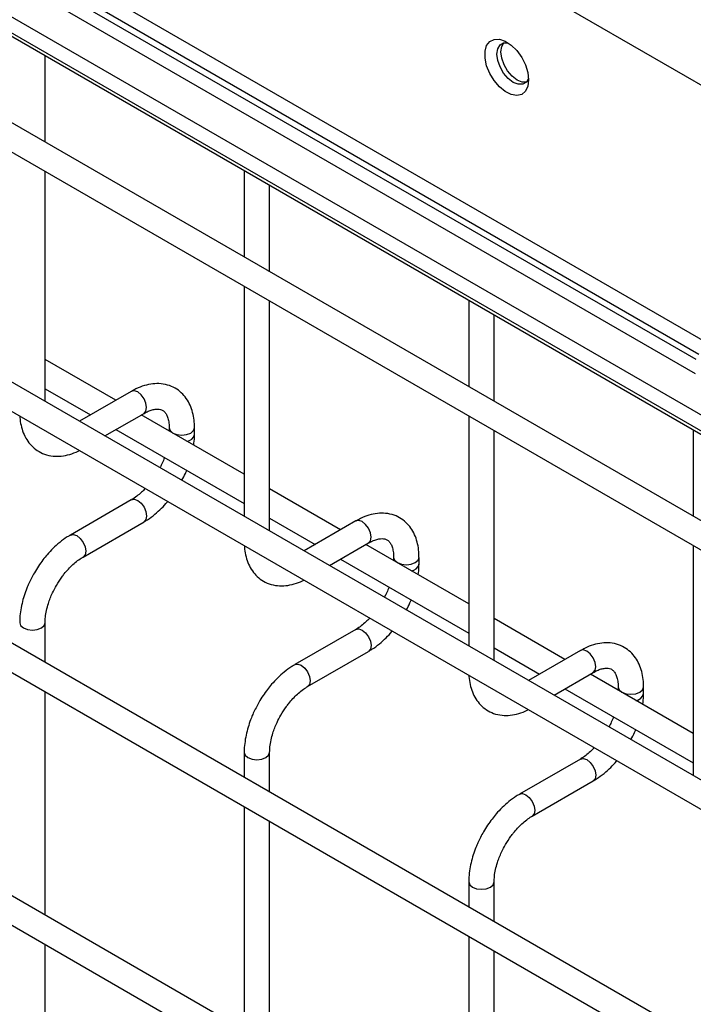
# Model space of a CAD drawing. Header units: inches. Extents: x 0.1 to 10.7, y 0.1 to 8.
# Tile 26 of 42: x 8.341 to 8.517, y 5.658 to 5.916. Entities that reach past the tile are written whole.
import ezdxf

# ---------------------------------------------------------------- set-up
doc = ezdxf.new("R2010")
doc.units = ezdxf.units.IN
doc.header["$MEASUREMENT"] = 0

msp = doc.modelspace()

# ---------------------------------------------------------------- linework, layer by layer
for p, q in [((8.183538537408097, 6.092908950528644), (8.703952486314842, 5.79248037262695)), ((8.201424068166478, 6.01583145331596), (8.524008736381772, 5.829607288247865)), ((8.518888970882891, 5.828310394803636), (8.199582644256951, 6.012642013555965)), ((8.518170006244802, 5.826922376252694), (8.198020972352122, 6.011740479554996)), ((8.195837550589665, 6.009227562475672), (8.517864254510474, 5.823325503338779)), ((8.529636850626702, 5.806467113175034), (8.186029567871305, 6.004827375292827)), ((8.703952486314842, 5.701647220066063), (8.183535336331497, 6.002077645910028)), ((8.185259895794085, 6.000200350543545), (8.703952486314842, 5.700765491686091)), ((8.703952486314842, 5.678125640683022), (8.220701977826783, 5.95710022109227)), ((8.217368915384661, 5.951326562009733), (8.703952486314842, 5.670427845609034)), ((8.347290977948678, 5.884021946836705), (8.347290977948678, 5.906661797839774)), ((8.703952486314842, 5.610080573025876), (8.220701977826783, 5.889055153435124)), ((8.217368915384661, 5.883281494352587), (8.703952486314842, 5.602382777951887)), ((8.347290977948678, 5.815976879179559), (8.347290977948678, 5.876324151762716)), ((8.39954987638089, 5.876493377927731), (8.39954987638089, 5.85385352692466)), ((8.406216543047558, 5.850004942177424), (8.406216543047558, 5.872644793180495)), ((8.39954987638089, 5.846155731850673), (8.39954987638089, 5.785808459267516)), ((8.406216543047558, 5.781959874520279), (8.406216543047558, 5.842307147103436)), ((8.458475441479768, 5.842476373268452), (8.458475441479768, 5.819836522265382)), ((8.465142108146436, 5.815987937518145), (8.465142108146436, 5.838627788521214)), ((8.365874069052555, 5.816257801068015), (8.347290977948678, 5.826985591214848)), ((8.703952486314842, 5.541544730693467), (8.220701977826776, 5.820519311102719)), ((8.347290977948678, 5.819287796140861), (8.359206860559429, 5.812408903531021)), ((8.369927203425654, 5.818597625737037), (8.356339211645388, 5.81075344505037)), ((8.217368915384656, 5.814745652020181), (8.703952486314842, 5.53384693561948)), ((8.363006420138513, 5.806904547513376), (8.373260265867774, 5.812823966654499)), ((8.399549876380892, 5.796817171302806), (8.37254127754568, 5.812408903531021)), ((8.458475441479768, 5.812138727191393), (8.458475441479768, 5.751791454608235)), ((8.365874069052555, 5.808560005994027), (8.39954987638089, 5.789119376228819)), ((8.37983927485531, 5.809024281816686), (8.37983927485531, 5.808195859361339)), ((8.386505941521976, 5.807289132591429), (8.386505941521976, 5.809024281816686)), ((8.465142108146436, 5.747942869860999), (8.465142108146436, 5.808290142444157)), ((8.517401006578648, 5.808459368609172), (8.517401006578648, 5.785819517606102)), ((8.424799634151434, 5.782240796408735), (8.406216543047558, 5.79296858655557)), ((8.369927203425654, 5.79012076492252), (8.353928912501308, 5.780885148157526)), ((8.406216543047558, 5.785270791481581), (8.418132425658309, 5.778391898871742)), ((8.428852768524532, 5.784580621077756), (8.415264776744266, 5.776736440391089)), ((8.357261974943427, 5.775111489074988), (8.373260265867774, 5.784347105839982)), ((8.421931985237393, 5.772887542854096), (8.432185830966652, 5.778806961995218)), ((8.45847544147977, 5.762800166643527), (8.431466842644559, 5.778391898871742)), ((8.517401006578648, 5.778121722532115), (8.517401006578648, 5.717774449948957)), ((8.424799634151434, 5.774543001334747), (8.458475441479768, 5.755102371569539)), ((8.43876483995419, 5.775007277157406), (8.438764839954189, 5.774178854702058)), ((8.445431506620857, 5.77327212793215), (8.445431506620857, 5.775007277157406)), ((8.483725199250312, 5.748223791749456), (8.465142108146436, 5.75895158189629)), ((8.347290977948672, 5.747441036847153), (8.347290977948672, 5.757841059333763)), ((8.428852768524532, 5.75610376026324), (8.412854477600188, 5.746868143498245)), ((8.465142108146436, 5.751253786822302), (8.477057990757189, 5.744374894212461)), ((8.217368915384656, 5.748401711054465), (8.703952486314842, 5.467502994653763)), ((8.416187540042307, 5.741094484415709), (8.432185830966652, 5.750330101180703)), ((8.487778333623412, 5.750563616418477), (8.474190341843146, 5.74271943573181)), ((8.480857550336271, 5.738870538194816), (8.49111139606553, 5.744789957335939)), ((8.517401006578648, 5.728783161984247), (8.490392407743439, 5.744374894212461)), ((8.483725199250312, 5.740525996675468), (8.517401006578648, 5.721085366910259)), ((8.497690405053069, 5.740990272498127), (8.497690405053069, 5.740161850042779)), ((8.504357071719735, 5.73925512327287), (8.504357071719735, 5.740990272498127)), ((8.347290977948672, 5.681097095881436), (8.347290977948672, 5.739743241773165)), ((8.399549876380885, 5.723824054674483), (8.399549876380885, 5.71727261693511)), ((8.40621654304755, 5.713424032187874), (8.40621654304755, 5.723824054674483)), ((8.487778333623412, 5.722086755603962), (8.471780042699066, 5.712851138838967)), ((8.703952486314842, 5.47520078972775), (8.28831662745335, 5.715142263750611)), ((8.475113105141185, 5.707077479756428), (8.49111139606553, 5.716313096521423)), ((8.399549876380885, 5.709574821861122), (8.399549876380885, 5.650928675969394)), ((8.40621654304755, 5.647080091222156), (8.40621654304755, 5.705726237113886)), ((8.458475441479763, 5.689807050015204), (8.458475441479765, 5.683255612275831)), ((8.46514210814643, 5.679407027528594), (8.46514210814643, 5.689807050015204)), ((8.347290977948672, 5.625017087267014), (8.347290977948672, 5.673399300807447)), ((8.458475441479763, 5.675557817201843), (8.458475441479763, 5.616911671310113)), ((8.46514210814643, 5.613063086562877), (8.46514210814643, 5.671709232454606))]:
    msp.add_line(p, q)
at = {"flags": 128}
for points in [[(8.474190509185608, 5.90035054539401), (8.473977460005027, 5.898683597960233), (8.473354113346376, 5.897386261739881), (8.472366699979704, 5.896554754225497), (8.471088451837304, 5.896250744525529), (8.469614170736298, 5.896496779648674), (8.468053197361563, 5.89727461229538), (8.466521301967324, 5.898526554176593), (8.465132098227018, 5.900159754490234), (8.463988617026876, 5.902053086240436), (8.463175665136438, 5.904066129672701), (8.462753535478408, 5.90604958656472), (8.462753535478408, 5.907856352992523), (8.463175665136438, 5.909352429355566), (8.463988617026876, 5.910426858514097), (8.465132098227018, 5.910999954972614), (8.466521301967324, 5.91102921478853), (8.468053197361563, 5.910512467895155), (8.469614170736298, 5.909488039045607), (8.471088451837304, 5.908031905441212), (8.472366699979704, 5.906252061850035), (8.473354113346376, 5.904280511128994), (8.473977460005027, 5.902263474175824), (8.474190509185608, 5.90035054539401)], [(8.474182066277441, 5.900715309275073), (8.473596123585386, 5.899750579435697), (8.472650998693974, 5.899204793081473), (8.471460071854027, 5.899191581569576), (8.47013991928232, 5.899712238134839), (8.468819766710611, 5.900715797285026), (8.467628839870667, 5.90210402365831), (8.466683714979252, 5.903741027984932), (8.466076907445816, 5.905466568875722), (8.465867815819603, 5.90711173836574), (8.466076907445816, 5.908515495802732), (8.466683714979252, 5.909540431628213), (8.467628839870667, 5.910086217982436), (8.468757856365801, 5.910111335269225)], [(8.473637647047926, 5.899793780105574), (8.472505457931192, 5.899795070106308), (8.471185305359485, 5.900315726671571), (8.469865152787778, 5.901319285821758), (8.468674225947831, 5.902707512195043), (8.467729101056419, 5.904344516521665), (8.46712229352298, 5.906070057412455), (8.466913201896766, 5.907715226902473), (8.46712229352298, 5.909118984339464), (8.467687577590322, 5.910100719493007)], [(8.373260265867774, 5.812823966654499), (8.373260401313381, 5.812824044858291), (8.373771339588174, 5.813412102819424), (8.373950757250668, 5.814350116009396), (8.373771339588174, 5.815495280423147), (8.373260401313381, 5.816673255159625), (8.372495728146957, 5.817704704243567), (8.371593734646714, 5.818432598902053), (8.370691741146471, 5.81874612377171), (8.369927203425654, 5.818597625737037)], [(8.379839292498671, 5.809018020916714), (8.38009300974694, 5.808287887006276), (8.380815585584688, 5.807663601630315), (8.381896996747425, 5.807246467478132), (8.383172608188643, 5.807099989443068), (8.38444821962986, 5.807246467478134), (8.385529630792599, 5.807663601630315), (8.386252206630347, 5.808287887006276), (8.386505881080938, 5.809012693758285)], [(8.369927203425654, 5.79012076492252), (8.370691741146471, 5.790269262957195), (8.371593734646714, 5.789955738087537), (8.372495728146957, 5.789227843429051), (8.373260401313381, 5.78819639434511), (8.373771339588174, 5.787018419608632), (8.373950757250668, 5.78587325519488), (8.373771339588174, 5.784935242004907), (8.373260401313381, 5.784347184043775), (8.373260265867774, 5.784347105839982)], [(8.432185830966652, 5.778806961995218), (8.43218596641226, 5.778807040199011), (8.432696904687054, 5.779395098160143), (8.432876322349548, 5.780333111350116), (8.432696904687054, 5.781478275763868), (8.43218596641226, 5.782656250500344), (8.431421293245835, 5.783687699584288), (8.430519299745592, 5.784415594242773), (8.42961730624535, 5.784729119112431), (8.428852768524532, 5.784580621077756)], [(8.353914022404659, 5.780876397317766), (8.353928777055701, 5.780885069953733), (8.354693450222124, 5.7810336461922), (8.355595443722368, 5.780720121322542), (8.356497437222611, 5.779992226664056), (8.357262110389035, 5.778960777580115), (8.357773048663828, 5.777782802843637), (8.357952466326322, 5.776637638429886)], [(8.357952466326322, 5.776637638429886), (8.357773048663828, 5.775699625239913), (8.357262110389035, 5.775111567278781), (8.357252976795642, 5.775106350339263)], [(8.43876485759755, 5.775001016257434), (8.439018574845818, 5.774270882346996), (8.439741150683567, 5.773646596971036), (8.440822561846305, 5.773229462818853), (8.442098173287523, 5.773082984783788), (8.44337378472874, 5.773229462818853), (8.444455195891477, 5.773646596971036), (8.445177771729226, 5.774270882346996), (8.445431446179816, 5.774995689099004)], [(8.34062437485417, 5.757852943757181), (8.340624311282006, 5.757841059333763), (8.340878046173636, 5.757104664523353), (8.341600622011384, 5.756480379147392)], [(8.341600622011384, 5.756480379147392), (8.342682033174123, 5.756063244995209), (8.343957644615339, 5.755916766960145), (8.345233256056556, 5.756063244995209), (8.346314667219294, 5.756480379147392), (8.347037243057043, 5.757104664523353), (8.347290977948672, 5.757841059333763), (8.347290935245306, 5.757850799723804)], [(8.428852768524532, 5.75610376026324), (8.42961730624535, 5.756252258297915), (8.430519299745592, 5.755938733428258), (8.431421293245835, 5.755210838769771), (8.43218596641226, 5.754179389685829), (8.432696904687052, 5.753001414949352), (8.432876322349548, 5.7518562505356), (8.432696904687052, 5.750918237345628), (8.43218596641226, 5.750330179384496), (8.432185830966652, 5.750330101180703)], [(8.49111139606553, 5.744789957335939), (8.491111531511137, 5.744790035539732), (8.491622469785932, 5.745378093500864), (8.491801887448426, 5.746316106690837), (8.491622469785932, 5.747461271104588), (8.491111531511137, 5.748639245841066), (8.490346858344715, 5.749670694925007), (8.48944486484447, 5.750398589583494), (8.488542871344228, 5.750712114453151), (8.487778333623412, 5.750563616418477)], [(8.412839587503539, 5.746859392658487), (8.41285434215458, 5.746868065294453), (8.413619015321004, 5.74701664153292), (8.414521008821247, 5.746703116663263), (8.415423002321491, 5.745975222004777), (8.416187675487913, 5.744943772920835), (8.416698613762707, 5.743765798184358), (8.416878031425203, 5.742620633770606)], [(8.416878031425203, 5.742620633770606), (8.416698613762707, 5.741682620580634), (8.416187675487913, 5.741094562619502), (8.41617854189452, 5.741089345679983)], [(8.49769042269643, 5.740984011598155), (8.497944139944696, 5.740253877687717), (8.498666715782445, 5.739629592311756), (8.499748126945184, 5.739212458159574), (8.501023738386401, 5.739065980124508), (8.502299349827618, 5.739212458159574), (8.503380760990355, 5.739629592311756), (8.504103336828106, 5.740253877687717), (8.504357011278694, 5.740978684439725)], [(8.39954993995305, 5.723835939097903), (8.399549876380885, 5.723824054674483), (8.399803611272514, 5.723087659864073), (8.400526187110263, 5.722463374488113)], [(8.400526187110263, 5.722463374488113), (8.401607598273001, 5.72204624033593), (8.402883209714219, 5.721899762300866), (8.404158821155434, 5.72204624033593), (8.405240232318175, 5.722463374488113), (8.405962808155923, 5.723087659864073), (8.40621654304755, 5.723824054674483), (8.406216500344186, 5.723833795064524)], [(8.487778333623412, 5.722086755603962), (8.488542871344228, 5.722235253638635), (8.48944486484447, 5.721921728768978), (8.490346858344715, 5.721193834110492), (8.491111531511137, 5.72016238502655), (8.491622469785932, 5.718984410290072), (8.491801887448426, 5.717839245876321), (8.491622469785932, 5.716901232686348), (8.491111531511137, 5.716313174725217), (8.49111139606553, 5.716313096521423)], [(8.471765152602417, 5.712842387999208), (8.471779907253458, 5.712851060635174), (8.472544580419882, 5.712999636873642), (8.473446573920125, 5.712686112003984), (8.47434856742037, 5.711958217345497), (8.475113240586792, 5.710926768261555), (8.475624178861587, 5.709748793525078), (8.47580359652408, 5.708603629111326)], [(8.47580359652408, 5.708603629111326), (8.475624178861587, 5.707665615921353), (8.475113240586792, 5.707077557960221), (8.475104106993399, 5.707072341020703)], [(8.45847550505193, 5.689818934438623), (8.458475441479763, 5.689807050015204), (8.458729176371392, 5.689070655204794), (8.45945175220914, 5.688446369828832)], [(8.45945175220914, 5.688446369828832), (8.46053316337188, 5.688029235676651), (8.461808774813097, 5.687882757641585), (8.463084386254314, 5.688029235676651), (8.464165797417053, 5.688446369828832), (8.464888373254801, 5.689070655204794), (8.46514210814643, 5.689807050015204), (8.465142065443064, 5.689816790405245)]]:
    msp.add_lwpolyline(points, dxfattribs=at)
for centre, radius, start, end in [((8.3842943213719, 5.807778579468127), 0.002267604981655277, 274.6289624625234, 347.2349655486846), ((8.443219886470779, 5.773761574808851), 0.002267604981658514, 274.6289624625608, 347.2349655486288), ((8.502145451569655, 5.739744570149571), 0.002267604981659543, 274.6289624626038, 347.2349655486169)]:
    msp.add_arc(centre, radius, start, end)
for points, knots in [([(8.386478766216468, 5.809013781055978), (8.38647829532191, 5.80950631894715), (8.386477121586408, 5.810734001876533), (8.386175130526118, 5.812585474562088), (8.385586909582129, 5.814550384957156), (8.38468023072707, 5.816349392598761), (8.383449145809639, 5.817934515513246), (8.381874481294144, 5.819241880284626), (8.379943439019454, 5.820193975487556), (8.37779510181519, 5.820654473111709), (8.375553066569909, 5.82062690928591), (8.373343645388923, 5.820153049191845), (8.371452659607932, 5.819455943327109), (8.370334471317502, 5.818793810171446), (8.36993276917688, 5.818555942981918)], [0, 0, 0, 0, 0.05556675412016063, 0.1385037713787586, 0.2224246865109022, 0.3069596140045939, 0.3921986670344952, 0.4792444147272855, 0.570497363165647, 0.6694987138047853, 0.7607129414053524, 0.8540395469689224, 0.9475646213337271, 1, 1, 1, 1]), ([(8.373256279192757, 5.8128110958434), (8.373611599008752, 5.813006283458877), (8.374377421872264, 5.813426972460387), (8.375447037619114, 5.813790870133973), (8.376435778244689, 5.813972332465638), (8.377264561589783, 5.813951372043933), (8.3779584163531, 5.813756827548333), (8.37849800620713, 5.813407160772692), (8.379024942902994, 5.812762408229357), (8.379460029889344, 5.81185600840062), (8.379740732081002, 5.810623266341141), (8.37987033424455, 5.809647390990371), (8.379835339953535, 5.809053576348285), (8.379833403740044, 5.809020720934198)], [0, 0, 0, 0, 0.07642751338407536, 0.1647246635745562, 0.2545582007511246, 0.3485318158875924, 0.4536210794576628, 0.5897326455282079, 0.6957056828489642, 0.7966578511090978, 0.8959306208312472, 0.9942419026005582, 1, 1, 1, 1]), ([(8.340674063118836, 5.812098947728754), (8.340675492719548, 5.811987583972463), (8.340686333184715, 5.811143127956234), (8.340958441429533, 5.809657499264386), (8.341530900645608, 5.807681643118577), (8.342436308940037, 5.805877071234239), (8.343661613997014, 5.804283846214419), (8.34523114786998, 5.802967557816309), (8.34715648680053, 5.802004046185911), (8.349301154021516, 5.80153102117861), (8.351543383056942, 5.801540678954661), (8.353754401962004, 5.80201487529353), (8.355350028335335, 5.802555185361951), (8.356177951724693, 5.803025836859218), (8.356285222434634, 5.803086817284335)], [0, 0, 0, 0, 0.01372299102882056, 0.1040595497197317, 0.1954722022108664, 0.2875577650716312, 0.380399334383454, 0.4751661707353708, 0.5744314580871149, 0.6820269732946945, 0.7813073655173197, 0.8829200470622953, 0.9848304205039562, 1, 1, 1, 1]), ([(8.386304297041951, 5.804463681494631), (8.38639653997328, 5.805184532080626), (8.386519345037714, 5.806144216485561), (8.386486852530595, 5.807052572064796), (8.386478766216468, 5.807278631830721)], [0, 0, 0, 0, 0.7511329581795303, 1, 1, 1, 1]), ([(8.378614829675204, 5.801204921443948), (8.378571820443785, 5.801082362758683), (8.378363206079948, 5.800487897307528), (8.377981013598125, 5.799597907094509), (8.377584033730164, 5.798856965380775), (8.377433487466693, 5.798575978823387)], [0, 0, 0, 0, 0.1388368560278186, 0.6734219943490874, 1, 1, 1, 1]), ([(8.383198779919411, 5.795247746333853), (8.383525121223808, 5.795847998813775), (8.383986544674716, 5.796696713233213), (8.384347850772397, 5.797576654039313), (8.384453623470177, 5.79783425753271)], [0, 0, 0, 0, 0.7072490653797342, 1, 1, 1, 1]), ([(8.373589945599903, 5.793097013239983), (8.373253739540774, 5.792752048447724), (8.372513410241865, 5.791992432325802), (8.371331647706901, 5.791036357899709), (8.370431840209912, 5.790389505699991), (8.369981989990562, 5.790159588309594), (8.369929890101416, 5.790132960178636)], [0, 0, 0, 0, 0.2789557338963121, 0.6142634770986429, 0.9553255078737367, 1, 1, 1, 1]), ([(8.373254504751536, 5.784388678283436), (8.373557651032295, 5.784553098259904), (8.374540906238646, 5.785086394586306), (8.376094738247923, 5.786277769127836), (8.377832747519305, 5.78785617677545), (8.378944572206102, 5.789013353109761), (8.37945302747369, 5.789645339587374), (8.379489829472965, 5.789691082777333)], [0, 0, 0, 0, 0.1354788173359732, 0.4394256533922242, 0.7219268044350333, 0.9798730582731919, 1, 1, 1, 1]), ([(8.445404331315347, 5.774996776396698), (8.445403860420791, 5.775489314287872), (8.445402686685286, 5.776716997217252), (8.445100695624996, 5.778568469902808), (8.444512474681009, 5.780533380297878), (8.443605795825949, 5.782332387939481), (8.442374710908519, 5.783917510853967), (8.440800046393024, 5.785224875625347), (8.438869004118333, 5.786176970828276), (8.436720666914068, 5.78663746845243), (8.434478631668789, 5.78660990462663), (8.432269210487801, 5.786136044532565), (8.430378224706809, 5.785438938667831), (8.429260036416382, 5.784776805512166), (8.42885833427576, 5.784538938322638)], [0, 0, 0, 0, 0.05556675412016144, 0.1385037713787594, 0.2224246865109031, 0.3069596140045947, 0.3921986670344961, 0.4792444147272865, 0.5704973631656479, 0.6694987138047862, 0.7607129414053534, 0.8540395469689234, 0.9475646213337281, 1, 1, 1, 1]), ([(8.353934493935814, 5.780844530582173), (8.353656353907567, 5.780695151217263), (8.352694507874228, 5.780178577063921), (8.351157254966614, 5.779002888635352), (8.349392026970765, 5.777429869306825), (8.347933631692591, 5.775864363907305), (8.346673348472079, 5.774310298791), (8.345538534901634, 5.772735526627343), (8.344835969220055, 5.771569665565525), (8.344478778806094, 5.770976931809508)], [0, 0, 0, 0, 0.07605989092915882, 0.2630254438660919, 0.4373557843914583, 0.5977889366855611, 0.7196049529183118, 0.8574447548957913, 1, 1, 1, 1]), ([(8.432181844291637, 5.77879409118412), (8.43253716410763, 5.778989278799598), (8.433302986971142, 5.779409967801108), (8.434372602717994, 5.779773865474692), (8.435361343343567, 5.779955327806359), (8.436190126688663, 5.779934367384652), (8.43688398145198, 5.779739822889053), (8.437423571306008, 5.779390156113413), (8.437950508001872, 5.778745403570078), (8.438385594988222, 5.777839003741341), (8.43866629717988, 5.77660626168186), (8.438795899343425, 5.775630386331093), (8.438760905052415, 5.775036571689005), (8.438758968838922, 5.775003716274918)], [0, 0, 0, 0, 0.07642751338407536, 0.1647246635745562, 0.2545582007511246, 0.3485318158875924, 0.4536210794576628, 0.5897326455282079, 0.6957056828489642, 0.7966578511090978, 0.8959306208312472, 0.9942419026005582, 1, 1, 1, 1]), ([(8.399599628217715, 5.778081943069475), (8.399601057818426, 5.777970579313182), (8.399611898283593, 5.777126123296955), (8.399884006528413, 5.775640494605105), (8.400456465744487, 5.773664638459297), (8.401361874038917, 5.77186006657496), (8.402587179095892, 5.770266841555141), (8.404156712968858, 5.76895055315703), (8.40608205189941, 5.767987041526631), (8.408226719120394, 5.767514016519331), (8.410468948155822, 5.767523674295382), (8.412679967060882, 5.76799787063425), (8.414275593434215, 5.76853818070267), (8.415103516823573, 5.76900883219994), (8.415210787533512, 5.769069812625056)], [0, 0, 0, 0, 0.01372299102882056, 0.1040595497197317, 0.1954722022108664, 0.2875577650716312, 0.380399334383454, 0.4751661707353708, 0.5744314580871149, 0.6820269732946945, 0.7813073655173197, 0.8829200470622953, 0.9848304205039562, 1, 1, 1, 1]), ([(8.350252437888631, 5.767643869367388), (8.350715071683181, 5.76839450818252), (8.35136586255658, 5.769450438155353), (8.352454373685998, 5.770868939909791), (8.353417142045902, 5.771989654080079), (8.354599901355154, 5.773166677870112), (8.355833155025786, 5.774181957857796), (8.356743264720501, 5.774833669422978), (8.357201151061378, 5.775068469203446), (8.357259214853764, 5.77509824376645)], [0, 0, 0, 0, 0.2331289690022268, 0.3279444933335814, 0.4832131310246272, 0.6411945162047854, 0.806920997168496, 0.97551597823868, 0.9999999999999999, 0.9999999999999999, 0.9999999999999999, 0.9999999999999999]), ([(8.445229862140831, 5.77044667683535), (8.44532210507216, 5.771167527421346), (8.445444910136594, 5.77212721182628), (8.445412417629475, 5.773035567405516), (8.445404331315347, 5.773261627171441)], [0, 0, 0, 0, 0.7511329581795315, 0.9999999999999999, 0.9999999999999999, 0.9999999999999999, 0.9999999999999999]), ([(8.344478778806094, 5.770976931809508), (8.343967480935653, 5.770031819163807), (8.343247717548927, 5.768701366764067), (8.34239329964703, 5.766666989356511), (8.341766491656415, 5.764920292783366), (8.34119256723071, 5.762845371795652), (8.34080393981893, 5.760711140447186), (8.34061381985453, 5.75902060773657), (8.34064432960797, 5.758088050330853), (8.340652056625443, 5.757851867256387)], [0, 0, 0, 0, 0.2211311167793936, 0.3112903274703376, 0.4598799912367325, 0.6125684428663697, 0.7749694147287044, 0.9430078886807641, 1, 1, 1, 1]), ([(8.347300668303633, 5.757847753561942), (8.347312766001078, 5.758335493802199), (8.34733793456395, 5.759350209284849), (8.347633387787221, 5.761079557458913), (8.348077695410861, 5.762753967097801), (8.348627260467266, 5.764302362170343), (8.349300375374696, 5.76589629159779), (8.34990116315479, 5.766999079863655), (8.350252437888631, 5.767643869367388)], [0, 0, 0, 0, 0.1694043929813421, 0.3524360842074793, 0.5340975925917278, 0.6676089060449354, 0.8056541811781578, 1, 1, 1, 1]), ([(8.437540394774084, 5.767187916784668), (8.437497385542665, 5.767065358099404), (8.437288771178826, 5.766470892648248), (8.436906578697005, 5.765580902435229), (8.436509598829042, 5.764839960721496), (8.436359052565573, 5.764558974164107)], [0, 0, 0, 0, 0.1388368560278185, 0.6734219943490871, 1, 1, 1, 1]), ([(8.44212434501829, 5.761230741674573), (8.442450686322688, 5.761830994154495), (8.442912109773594, 5.762679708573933), (8.443273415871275, 5.763559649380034), (8.443379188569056, 5.76381725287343)], [0, 0, 0, 0, 0.7072490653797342, 1, 1, 1, 1]), ([(8.432515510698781, 5.759080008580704), (8.432179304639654, 5.758735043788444), (8.431438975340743, 5.757975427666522), (8.43025721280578, 5.757019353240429), (8.429357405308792, 5.756372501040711), (8.42890755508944, 5.756142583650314), (8.428855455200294, 5.756115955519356)], [0, 0, 0, 0, 0.2789557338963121, 0.6142634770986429, 0.9553255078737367, 1, 1, 1, 1]), ([(8.432180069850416, 5.750371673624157), (8.432483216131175, 5.750536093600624), (8.433466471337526, 5.751069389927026), (8.435020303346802, 5.752260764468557), (8.436758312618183, 5.753839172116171), (8.437870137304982, 5.75499634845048), (8.438378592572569, 5.755628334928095), (8.438415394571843, 5.755674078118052)], [0, 0, 0, 0, 0.1354788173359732, 0.4394256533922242, 0.7219268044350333, 0.9798730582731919, 1, 1, 1, 1]), ([(8.504329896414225, 5.740979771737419), (8.504329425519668, 5.741472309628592), (8.504328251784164, 5.742699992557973), (8.504026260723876, 5.744551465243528), (8.503438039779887, 5.746516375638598), (8.502531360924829, 5.7483153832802), (8.501300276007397, 5.749900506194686), (8.499725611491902, 5.751207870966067), (8.497794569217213, 5.752159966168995), (8.495646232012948, 5.752620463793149), (8.493404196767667, 5.75259289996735), (8.491194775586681, 5.752119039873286), (8.489303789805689, 5.751421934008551), (8.48818560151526, 5.750759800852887), (8.487783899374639, 5.750521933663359)], [0, 0, 0, 0, 0.05556675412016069, 0.1385037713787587, 0.2224246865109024, 0.3069596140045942, 0.3921986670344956, 0.479244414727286, 0.5704973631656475, 0.6694987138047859, 0.7607129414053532, 0.8540395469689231, 0.947564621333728, 1, 1, 1, 1]), ([(8.412860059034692, 5.746827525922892), (8.412581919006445, 5.746678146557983), (8.411620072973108, 5.746161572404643), (8.410082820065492, 5.744985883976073), (8.408317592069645, 5.743412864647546), (8.40685919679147, 5.741847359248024), (8.405598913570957, 5.740293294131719), (8.404464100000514, 5.738718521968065), (8.403761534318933, 5.737552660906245), (8.403404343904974, 5.736959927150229)], [0, 0, 0, 0, 0.07605989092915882, 0.2630254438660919, 0.4373557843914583, 0.5977889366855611, 0.7196049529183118, 0.8574447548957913, 1, 1, 1, 1]), ([(8.491107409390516, 5.74477708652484), (8.491462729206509, 5.744972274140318), (8.492228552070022, 5.745392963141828), (8.493298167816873, 5.745756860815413), (8.494286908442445, 5.74593832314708), (8.495115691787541, 5.745917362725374), (8.495809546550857, 5.745722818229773), (8.496349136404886, 5.745373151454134), (8.496876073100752, 5.744728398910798), (8.4973111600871, 5.743821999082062), (8.497591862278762, 5.742589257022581), (8.4977214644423, 5.741613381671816), (8.497686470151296, 5.741019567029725), (8.497684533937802, 5.74098671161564)], [0, 0, 0, 0, 0.07642751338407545, 0.1647246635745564, 0.2545582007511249, 0.3485318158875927, 0.4536210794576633, 0.5897326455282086, 0.695705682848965, 0.7966578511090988, 0.8959306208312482, 0.9942419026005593, 0.9999999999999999, 0.9999999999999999, 0.9999999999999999, 0.9999999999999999]), ([(8.458525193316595, 5.744064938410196), (8.458526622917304, 5.743953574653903), (8.458537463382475, 5.743109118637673), (8.458809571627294, 5.741623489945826), (8.459382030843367, 5.739647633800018), (8.460287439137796, 5.73784306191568), (8.461512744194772, 5.736249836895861), (8.463082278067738, 5.734933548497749), (8.465007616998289, 5.733970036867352), (8.467152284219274, 5.733497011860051), (8.4693945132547, 5.733506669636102), (8.47160553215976, 5.73398086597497), (8.473201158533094, 5.734521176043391), (8.47402908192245, 5.734991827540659), (8.474136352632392, 5.735052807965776)], [0, 0, 0, 0, 0.0137229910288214, 0.1040595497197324, 0.1954722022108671, 0.2875577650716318, 0.3803993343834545, 0.4751661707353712, 0.5744314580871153, 0.6820269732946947, 0.7813073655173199, 0.8829200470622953, 0.9848304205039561, 0.9999999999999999, 0.9999999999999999, 0.9999999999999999, 0.9999999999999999]), ([(8.40917800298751, 5.73362686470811), (8.409640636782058, 5.73437750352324), (8.410291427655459, 5.735433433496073), (8.411379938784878, 5.736851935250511), (8.412342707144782, 5.737972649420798), (8.413525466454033, 5.739149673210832), (8.414758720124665, 5.740164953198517), (8.415668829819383, 5.740816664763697), (8.416126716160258, 5.741051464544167), (8.416184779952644, 5.74108123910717)], [0, 0, 0, 0, 0.2331289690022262, 0.3279444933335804, 0.4832131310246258, 0.6411945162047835, 0.8069209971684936, 0.9755159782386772, 1, 1, 1, 1]), ([(8.504155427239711, 5.736429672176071), (8.504247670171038, 5.737150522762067), (8.504370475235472, 5.738110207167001), (8.504337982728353, 5.739018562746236), (8.504329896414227, 5.739244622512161)], [0, 0, 0, 0, 0.7511329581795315, 0.9999999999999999, 0.9999999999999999, 0.9999999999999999, 0.9999999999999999]), ([(8.403404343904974, 5.736959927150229), (8.402893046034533, 5.736014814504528), (8.402173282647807, 5.734684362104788), (8.401318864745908, 5.732649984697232), (8.400692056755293, 5.730903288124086), (8.40011813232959, 5.728828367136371), (8.399729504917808, 5.726694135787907), (8.39953938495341, 5.72500360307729), (8.399569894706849, 5.724071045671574), (8.39957762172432, 5.723834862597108)], [0, 0, 0, 0, 0.221131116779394, 0.3112903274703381, 0.4598799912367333, 0.6125684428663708, 0.7749694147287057, 0.9430078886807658, 1, 1, 1, 1]), ([(8.406226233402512, 5.723830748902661), (8.406238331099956, 5.72431848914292), (8.406263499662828, 5.72533320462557), (8.406558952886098, 5.727062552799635), (8.407003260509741, 5.72873696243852), (8.407552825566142, 5.730285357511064), (8.408225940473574, 5.73187928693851), (8.408826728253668, 5.732982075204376), (8.40917800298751, 5.73362686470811)], [0, 0, 0, 0, 0.1694043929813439, 0.3524360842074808, 0.534097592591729, 0.6676089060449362, 0.8056541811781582, 1, 1, 1, 1]), ([(8.496465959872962, 5.733170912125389), (8.496422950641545, 5.733048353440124), (8.496214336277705, 5.732453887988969), (8.495832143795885, 5.731563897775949), (8.49543516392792, 5.730822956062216), (8.495284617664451, 5.730541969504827)], [0, 0, 0, 0, 0.1388368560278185, 0.6734219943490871, 1, 1, 1, 1]), ([(8.501049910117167, 5.727213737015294), (8.501376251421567, 5.727813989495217), (8.501837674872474, 5.728662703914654), (8.502198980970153, 5.729542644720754), (8.502304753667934, 5.729800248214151)], [0, 0, 0, 0, 0.7072490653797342, 1, 1, 1, 1]), ([(8.49144107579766, 5.725063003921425), (8.491104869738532, 5.724718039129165), (8.490364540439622, 5.723958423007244), (8.489182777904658, 5.723002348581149), (8.48828297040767, 5.722355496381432), (8.487833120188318, 5.722125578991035), (8.487781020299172, 5.722098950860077)], [0, 0, 0, 0, 0.2789557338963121, 0.6142634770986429, 0.9553255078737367, 1, 1, 1, 1]), ([(8.491105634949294, 5.716354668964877), (8.491408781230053, 5.716519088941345), (8.492392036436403, 5.717052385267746), (8.49394586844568, 5.718243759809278), (8.495683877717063, 5.719822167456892), (8.49679570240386, 5.720979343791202), (8.497304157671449, 5.721611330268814), (8.497340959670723, 5.721657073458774)], [0, 0, 0, 0, 0.1354788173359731, 0.4394256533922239, 0.7219268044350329, 0.9798730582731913, 1, 1, 1, 1]), ([(8.47178562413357, 5.712810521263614), (8.471507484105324, 5.712661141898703), (8.470545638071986, 5.712144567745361), (8.46900838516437, 5.710968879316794), (8.467243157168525, 5.709395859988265), (8.465784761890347, 5.707830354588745), (8.464524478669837, 5.706276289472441), (8.463389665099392, 5.704701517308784), (8.462687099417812, 5.703535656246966), (8.462329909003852, 5.70294292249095)], [0, 0, 0, 0, 0.07605989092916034, 0.2630254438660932, 0.4373557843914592, 0.5977889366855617, 0.7196049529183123, 0.8574447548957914, 1, 1, 1, 1]), ([(8.46810356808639, 5.699609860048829), (8.468566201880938, 5.700360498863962), (8.469216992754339, 5.701416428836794), (8.470305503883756, 5.702834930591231), (8.47126827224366, 5.703955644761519), (8.472451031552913, 5.705132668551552), (8.473684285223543, 5.706147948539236), (8.47459439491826, 5.706799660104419), (8.475052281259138, 5.707034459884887), (8.475110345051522, 5.707064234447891)], [0, 0, 0, 0, 0.2331289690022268, 0.3279444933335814, 0.4832131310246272, 0.6411945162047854, 0.806920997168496, 0.97551597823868, 0.9999999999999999, 0.9999999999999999, 0.9999999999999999, 0.9999999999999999]), ([(8.462329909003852, 5.70294292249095), (8.461818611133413, 5.701997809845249), (8.461098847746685, 5.700667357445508), (8.460244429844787, 5.698632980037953), (8.459617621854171, 5.696886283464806), (8.459043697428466, 5.694811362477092), (8.458655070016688, 5.692677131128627), (8.458464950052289, 5.690986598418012), (8.458495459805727, 5.690054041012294), (8.458503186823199, 5.689817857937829)], [0, 0, 0, 0, 0.2211311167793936, 0.3112903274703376, 0.4598799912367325, 0.6125684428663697, 0.7749694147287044, 0.9430078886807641, 1, 1, 1, 1]), ([(8.46515179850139, 5.689813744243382), (8.465163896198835, 5.690301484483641), (8.465189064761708, 5.69131619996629), (8.465484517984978, 5.693045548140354), (8.465928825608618, 5.694719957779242), (8.466478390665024, 5.696268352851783), (8.467151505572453, 5.697862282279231), (8.467752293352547, 5.698965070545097), (8.46810356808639, 5.699609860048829)], [0, 0, 0, 0, 0.1694043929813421, 0.3524360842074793, 0.5340975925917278, 0.6676089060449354, 0.8056541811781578, 1, 1, 1, 1])]:
    msp.add_open_spline(points, degree=3, knots=knots)

doc.saveas('drawing.dxf')
